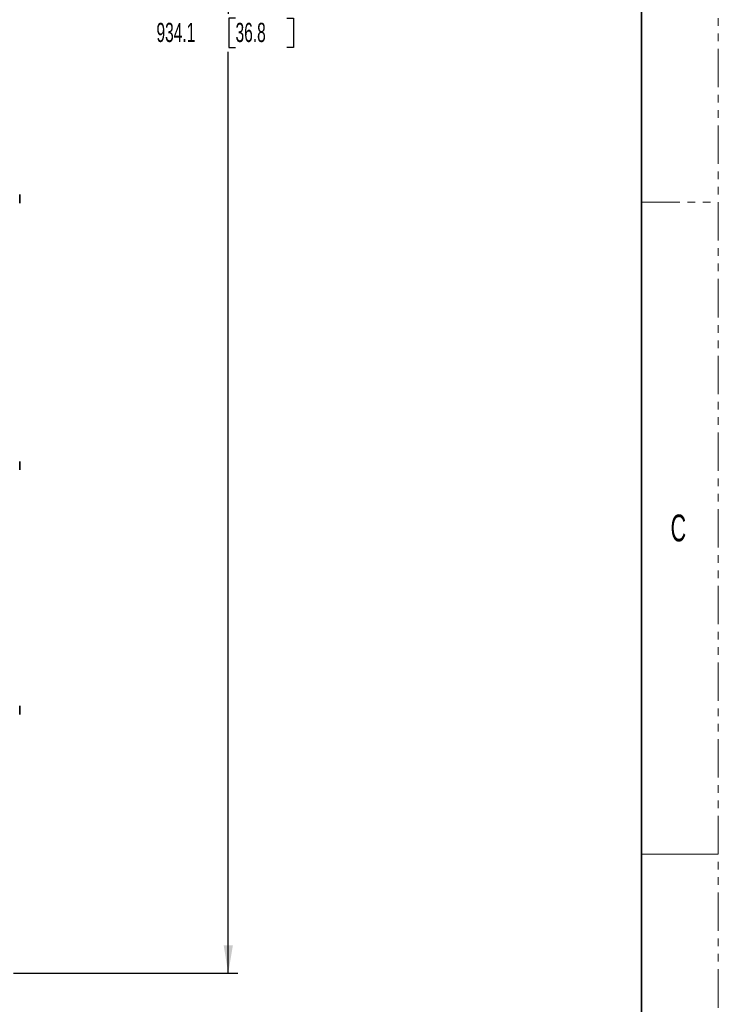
# Model space of a CAD drawing. Header units: millimetres. Extents: x 0 to 1118, y 0 to 864.
# Tile 158 of 200: x 1002 to 1118, y 191 to 354. Entities that reach past the tile are written whole.
import ezdxf

# ---------------------------------------------------------------- set-up
doc = ezdxf.new("R2010")
doc.units = ezdxf.units.MM
doc.linetypes.add('PHANTOM', pattern=[12.7, 6.35, -1.27, 1.27, -1.27, 1.27, -1.27])
doc.layers.add('ALPHAREV', color=7, linetype='Continuous', lineweight=25)
doc.styles.add('SLDTEXTSTYLE0', font='TXT', dxfattribs={"width": 0.605})
doc.styles.add('SLDTEXTSTYLE1', font='TXT', dxfattribs={"width": 0.6})
doc.dimstyles.new('SLDDIMSTYLE1', dxfattribs={"dimtxt": 3.175, "dimasz": 4.572, "dimexe": 0, "dimexo": 0.0625, "dimgap": 0.79375, "dimtad": 0, "dimtih": 1, "dimtoh": 1, "dimdec": 1, "dimlfac": 3, "dimrnd": 1e-09, "dimzin": 12, "dimdsep": 46, "dimtxsty": 'SLDTEXTSTYLE0', "dimsah": 1, "dimcen": 0.09, "dimadec": 0, "dimazin": 3, "dimtfac": 1, "dimtofl": 0, "dimtmove": 0, "dimatfit": 3, "dimfxl": 1, "dimfrac": 2, "dimtolj": 1, "dimtzin": 12, "dimarcsym": 0})

# ---------------------------------------------------------------- blocks, each defined once
blk = doc.blocks.new('_D_2')
at = {"layer": 'ALPHAREV'}
for p, q in [((996.36, 507.58), (1038.02, 507.58)), ((1036.42, 507.58), (1036.42, 355.07)), ((1037.63, 354.34), (1036.54, 354.34)), ((1036.54, 354.34), (1036.54, 349.47)), ((1046.12, 354.34), (1047.21, 354.34)), ((1047.21, 354.34), (1047.21, 349.47)), ((1036.54, 349.47), (1037.63, 349.47)), ((1047.21, 349.47), (1046.12, 349.47)), ((1036.42, 196.23), (1036.42, 348.74)), ((1000.84, 196.23), (1038.02, 196.23))]:
    blk.add_line(p, q, dxfattribs=at)
for points in [[(1036.42, 507.58), (1035.66, 503.01), (1037.18, 503.01)], [(1036.42, 196.23), (1037.18, 200.8), (1035.66, 200.8)]]:
    blk.add_solid(points, dxfattribs=at)
at = {"layer": 'ALPHAREV', "char_height": 3.175, "attachment_point": 1, "style": 'SLDTEXTSTYLE0'}
for s, insert in [('934.1', (1024.53, 353.56)), ('36.8', (1037.63, 353.56))]:
    blk.add_mtext(s, dxfattribs=dict(at, insert=insert))

msp = doc.modelspace()

# ---------------------------------------------------------------- linework, layer by layer
at = {"color": 7, "linetype": 'PHANTOM', "lineweight": 18}
for p, q in [((1117.6, 0), (1117.6, 863.6)), ((1104.9, 323.85), (1117.6, 323.85))]:
    msp.add_line(p, q, dxfattribs=at)
at = {"color": 7, "linetype": 'Continuous', "lineweight": 35}
for p, q in [((1104.9, 838.2), (1104.9, 25.4)), ((1001.87, 323.71), (1001.87, 325.118)), ((1001.87, 279.543), (1001.87, 280.951)), ((1001.87, 239.043), (1001.87, 240.451))]:
    msp.add_line(p, q, dxfattribs=at)
at = {"color": 7, "linetype": 'Continuous', "lineweight": 18}
msp.add_line((1104.9, 215.9), (1117.6, 215.9), dxfattribs=at)

# ---------------------------------------------------------------- texts
at = {"color": 7, "linetype": 'Continuous', "lineweight": 0, "insert": (1109.694, 272.148), "char_height": 4.445, "attachment_point": 1, "style": 'SLDTEXTSTYLE1'}
msp.add_mtext('C', dxfattribs=at)

# ---------------------------------------------------------------- dimensions: what is measured, and where the dimension line sits
at = {"layer": 'ALPHAREV'}
dim = msp.add_linear_dim(base=(1036.419, 196.23), p1=(994.76, 507.581), p2=(999.241, 196.23), angle=90, dimstyle='SLDDIMSTYLE1', dxfattribs=at)
dim.commit()
dim.dimension.update_dxf_attribs({"geometry": '_D_2', "text_midpoint": (1036.419, 351.905), "dimtype": 160})

doc.saveas('drawing.dxf')
